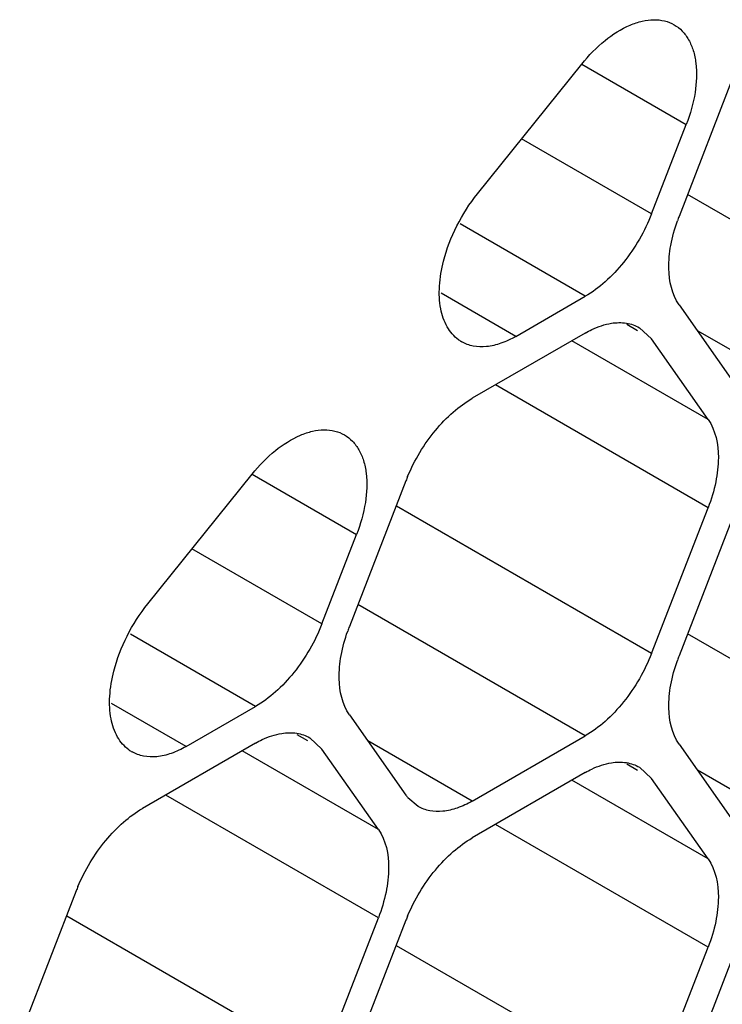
# Model space of a CAD drawing. Header units: inches. Extents: x 0 to 34, y 0 to 22.
# Tile 71 of 119: x 8.4306 to 8.528, y 15.8398 to 15.9763. Entities that reach past the tile are written whole.
import ezdxf

# ---------------------------------------------------------------- set-up
doc = ezdxf.new("R2010")
doc.units = ezdxf.units.IN
doc.header["$LTSCALE"] = 1.87
doc.header["$MEASUREMENT"] = 0
doc.layers.get('0').update_dxf_attribs({"linetype": 'CONTINUOUS'})

msp = doc.modelspace()

# ---------------------------------------------------------------- linework, layer by layer
at = {"color": 7, "linetype": 'CONTINUOUS'}
for p, q in [((8.4940663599, 15.952177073), (8.508521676, 15.9701599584)), ((8.5085223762, 15.9701611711), (8.5230105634, 15.9617958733)), ((8.5298550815, 15.9692465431), (8.5220134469, 15.9490361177)), ((8.5181921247, 15.9493772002), (8.5230105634, 15.9617958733)), ((8.5181921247, 15.9493772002), (8.5001769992, 15.9597789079)), ((8.5547239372, 15.9338693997), (8.5231926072, 15.9520751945)), ((8.5090065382, 15.9379500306), (8.4916410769, 15.9479766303)), ((8.4993696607, 15.9323858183), (8.4890155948, 15.9383641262)), ((8.4993696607, 15.9323858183), (8.5090065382, 15.9379500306)), ((8.5220134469, 15.9367890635), (8.5298550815, 15.9256339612)), ((8.5090065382, 15.9328550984), (8.493323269, 15.9237997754)), ((8.5162514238, 15.9331557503), (8.5147508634, 15.934022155)), ((8.5165060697, 15.9335967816), (8.5181921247, 15.9320352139)), ((8.5390406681, 15.9248140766), (8.5245498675, 15.9331808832)), ((8.5260337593, 15.9208801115), (8.507150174, 15.931783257)), ((8.5260337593, 15.9208801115), (8.5181921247, 15.9320352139)), ((8.5260337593, 15.9086330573), (8.4965445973, 15.9256597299)), ((8.4483489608, 15.8953031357), (8.462804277, 15.9132860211)), ((8.4628049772, 15.9132872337), (8.4772931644, 15.904921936)), ((8.4841376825, 15.9123726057), (8.4762960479, 15.8921621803)), ((8.5181921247, 15.8884226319), (8.4828367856, 15.9088363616)), ((8.5181921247, 15.8884226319), (8.5260337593, 15.9086330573)), ((8.5298550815, 15.9082919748), (8.5220134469, 15.8880815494)), ((8.4724747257, 15.8925032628), (8.4772931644, 15.904921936)), ((8.4724747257, 15.8925032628), (8.4544596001, 15.9029049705)), ((8.5090065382, 15.8769954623), (8.4774752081, 15.8952012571)), ((8.4632891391, 15.8810760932), (8.4459236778, 15.8911026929)), ((8.5547239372, 15.8729148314), (8.5231926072, 15.8911206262)), ((8.4536522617, 15.875511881), (8.4432981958, 15.8814901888)), ((8.4536522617, 15.875511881), (8.4632891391, 15.8810760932)), ((8.4762960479, 15.8799151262), (8.4841376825, 15.8687600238)), ((8.4705340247, 15.8762818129), (8.4690334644, 15.8771482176)), ((8.493323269, 15.8679401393), (8.5090065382, 15.8769954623)), ((8.4632891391, 15.875981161), (8.44760587, 15.866925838)), ((8.4707886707, 15.8767228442), (8.4724747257, 15.8751612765)), ((8.493323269, 15.8679401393), (8.4788324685, 15.8763069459)), ((8.5220134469, 15.8758344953), (8.5298550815, 15.8646793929)), ((8.4803163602, 15.8640061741), (8.4614327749, 15.8749093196)), ((8.4803163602, 15.8640061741), (8.4724747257, 15.8751612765)), ((8.5162514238, 15.872201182), (8.5147508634, 15.8730675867)), ((8.5090065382, 15.8719005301), (8.493323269, 15.8628452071)), ((8.5165060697, 15.8726422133), (8.5181921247, 15.8710806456)), ((8.5390406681, 15.8638595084), (8.5245498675, 15.872226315)), ((8.5260337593, 15.8599255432), (8.507150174, 15.8708286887)), ((8.5260337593, 15.8599255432), (8.5181921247, 15.8710806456)), ((8.4803163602, 15.85175912), (8.4508271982, 15.8687857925)), ((8.4858234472, 15.8671979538), (8.4844046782, 15.86840927)), ((8.5260337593, 15.8476784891), (8.4965445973, 15.8647051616)), ((8.4384202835, 15.8554986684), (8.4305786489, 15.8352882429)), ((8.4724747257, 15.8315486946), (8.4371193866, 15.8519624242)), ((8.4724747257, 15.8315486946), (8.4803163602, 15.85175912)), ((8.4841376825, 15.8514180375), (8.4762960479, 15.831207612)), ((8.5181921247, 15.8274680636), (8.4828367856, 15.8478817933)), ((8.5181921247, 15.8274680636), (8.5260337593, 15.8476784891)), ((8.5298550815, 15.8473374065), (8.5220134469, 15.8271269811))]:
    msp.add_line(p, q, dxfattribs=at)
for centre, radius, start, end in [((8.5440138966, 15.9404992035), 0.023598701, 158.7920724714, 160.4284236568), ((8.4943658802, 15.9359698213), 0.0049956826, 234.1546884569, 240.0165140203), ((8.5066552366, 15.9036338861), 0.0241537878, 157.2968945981, 158.789525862), ((8.4982964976, 15.8836252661), 0.023598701, 158.7920724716, 160.4284236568), ((8.5440138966, 15.8795446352), 0.023598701, 158.7920724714, 160.4284236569), ((8.4486484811, 15.8790958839), 0.0049956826, 234.1546884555, 240.0165140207), ((8.4888599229, 15.8720776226), 0.0057711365, 215.0898687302, 219.4673072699), ((8.4609378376, 15.8467599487), 0.0241537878, 157.2968945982, 158.7895258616), ((8.5066552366, 15.8426793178), 0.0241537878, 157.2968945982, 158.7895258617)]:
    msp.add_arc(centre, radius, start, end, dxfattribs=at)
for points, knots in [([(8.508521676, 15.9701599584), (8.5094816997, 15.9713542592), (8.5115055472, 15.9734403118), (8.5144698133, 15.9753547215), (8.516839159, 15.9761560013), (8.5184723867, 15.9763683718), (8.5199940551, 15.9762072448), (8.520913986, 15.9758434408), (8.5213253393, 15.9756059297)], [0, 0, 0, 0, 0.3067864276, 0.5777459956, 0.696707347, 0.8050117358, 0.9049003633, 1, 1, 1, 1]), ([(8.5213253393, 15.9756059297), (8.521736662, 15.9753684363), (8.522511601, 15.9747536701), (8.52341187, 15.9735165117), (8.524044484, 15.971996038), (8.5245351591, 15.9695437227), (8.5243593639, 15.9660197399), (8.5235647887, 15.9632242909), (8.5230105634, 15.9617958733)], [0, 0, 0, 0, 0.0951015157, 0.194991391, 0.3032961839, 0.4222570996, 0.6932145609, 1, 1, 1, 1]), ([(8.4893438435, 15.9428405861), (8.4897725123, 15.9445212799), (8.491050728, 15.947819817), (8.4929560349, 15.9507957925), (8.4940663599, 15.952177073)], [0, 0, 0, 0, 0.494621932, 1, 1, 1, 1]), ([(8.5181921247, 15.9493772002), (8.5177229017, 15.9481678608), (8.5165890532, 15.9458199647), (8.5144241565, 15.9426360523), (8.5119028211, 15.9399475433), (8.509986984, 15.9385161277), (8.5090065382, 15.9379500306)], [0, 0, 0, 0, 0.2610993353, 0.522460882, 0.7721201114, 1, 1, 1, 1]), ([(8.5220134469, 15.9367890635), (8.5210133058, 15.9382118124), (8.5204012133, 15.9411711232), (8.5207892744, 15.9451190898), (8.5213858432, 15.9472994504), (8.52177864, 15.9484043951)], [0, 0, 0, 0, 0.4368183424, 0.7054520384, 1, 1, 1, 1]), ([(8.4914404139, 15.9319203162), (8.4908008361, 15.9323823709), (8.4896718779, 15.9337168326), (8.4888080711, 15.9363534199), (8.4886806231, 15.9394965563), (8.4890529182, 15.9416999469), (8.4893438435, 15.9428405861)], [0, 0, 0, 0, 0.2019963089, 0.4317496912, 0.698637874, 1, 1, 1, 1]), ([(8.5090065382, 15.9328550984), (8.5093071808, 15.9330286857), (8.510451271, 15.9336330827), (8.51169823, 15.9340632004), (8.5126342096, 15.9342110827)], [0, 0, 0, 0, 0.2681277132, 1, 1, 1, 1]), ([(8.5126342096, 15.9342110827), (8.513316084, 15.934318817), (8.5146665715, 15.9343556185), (8.5159558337, 15.9339160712), (8.51650636, 15.9335972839)], [0, 0, 0, 0, 0.5204180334, 1, 1, 1, 1]), ([(8.4993696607, 15.9323858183), (8.4987134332, 15.9320069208), (8.4974034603, 15.9313873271), (8.4953921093, 15.9308970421), (8.4935010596, 15.9309438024), (8.4923639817, 15.93135733), (8.4918692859, 15.9316427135)], [0, 0, 0, 0, 0.2888502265, 0.5488509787, 0.7822980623, 1, 1, 1, 1]), ([(8.4843729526, 15.9129561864), (8.4853316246, 15.9152480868), (8.4872520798, 15.918457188), (8.49054724, 15.9218986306), (8.4923850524, 15.9232580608), (8.493323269, 15.9237997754)], [0, 0, 0, 0, 0.5227410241, 0.7720403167, 1, 1, 1, 1]), ([(8.5260337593, 15.9208801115), (8.5270861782, 15.9193829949), (8.5276776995, 15.9162336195), (8.5271717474, 15.9120799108), (8.5264820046, 15.9097883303), (8.5260337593, 15.9086330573)], [0, 0, 0, 0, 0.4354565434, 0.7051324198, 1, 1, 1, 1]), ([(8.462804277, 15.9132860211), (8.4637643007, 15.9144803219), (8.4657881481, 15.9165663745), (8.4687524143, 15.9184807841), (8.4711217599, 15.919282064), (8.4727549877, 15.9194944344), (8.4742766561, 15.9193333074), (8.4751965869, 15.9189695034), (8.4756079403, 15.9187319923)], [0, 0, 0, 0, 0.3067864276, 0.5777459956, 0.696707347, 0.8050117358, 0.9049003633, 1, 1, 1, 1]), ([(8.4756079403, 15.9187319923), (8.4760192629, 15.9184944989), (8.476794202, 15.9178797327), (8.477694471, 15.9166425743), (8.4783270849, 15.9151221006), (8.47881776, 15.9126697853), (8.4786419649, 15.9091458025), (8.4778473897, 15.9063503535), (8.4772931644, 15.904921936)], [0, 0, 0, 0, 0.0951015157, 0.194991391, 0.3032961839, 0.4222570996, 0.6932145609, 1, 1, 1, 1]), ([(8.4436264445, 15.8859666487), (8.4440551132, 15.8876473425), (8.4453333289, 15.8909458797), (8.4472386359, 15.8939218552), (8.4483489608, 15.8953031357)], [0, 0, 0, 0, 0.494621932, 1, 1, 1, 1]), ([(8.4724747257, 15.8925032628), (8.4720055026, 15.8912939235), (8.4708716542, 15.8889460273), (8.4687067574, 15.8857621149), (8.466185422, 15.8830736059), (8.4642695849, 15.8816421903), (8.4632891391, 15.8810760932)], [0, 0, 0, 0, 0.2610993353, 0.522460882, 0.7721201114, 1, 1, 1, 1]), ([(8.4762960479, 15.8799151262), (8.4752959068, 15.881337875), (8.4746838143, 15.8842971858), (8.4750718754, 15.8882451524), (8.4756684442, 15.890425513), (8.476061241, 15.8915304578)], [0, 0, 0, 0, 0.4368183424, 0.7054520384, 1, 1, 1, 1]), ([(8.5181921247, 15.8884226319), (8.5177229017, 15.8872132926), (8.5165890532, 15.8848653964), (8.5144241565, 15.881681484), (8.5119028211, 15.878992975), (8.509986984, 15.8775615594), (8.5090065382, 15.8769954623)], [0, 0, 0, 0, 0.2610993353, 0.522460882, 0.7721201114, 1, 1, 1, 1]), ([(8.5220134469, 15.8758344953), (8.5210133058, 15.8772572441), (8.5204012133, 15.8802165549), (8.5207892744, 15.8841645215), (8.5213858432, 15.8863448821), (8.52177864, 15.8874498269)], [0, 0, 0, 0, 0.4368183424, 0.7054520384, 1, 1, 1, 1]), ([(8.4457230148, 15.8750463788), (8.4450834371, 15.8755084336), (8.4439544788, 15.8768428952), (8.443090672, 15.8794794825), (8.442963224, 15.882622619), (8.4433355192, 15.8848260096), (8.4436264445, 15.8859666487)], [0, 0, 0, 0, 0.2019963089, 0.4317496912, 0.698637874, 1, 1, 1, 1]), ([(8.4632891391, 15.875981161), (8.4635897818, 15.8761547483), (8.464733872, 15.8767591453), (8.4659808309, 15.877189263), (8.4669168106, 15.8773371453)], [0, 0, 0, 0, 0.2681277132, 1, 1, 1, 1]), ([(8.4669168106, 15.8773371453), (8.467598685, 15.8774448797), (8.4689491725, 15.8774816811), (8.4702384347, 15.8770421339), (8.470788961, 15.8767233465)], [0, 0, 0, 0, 0.5204180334, 1, 1, 1, 1]), ([(8.4536522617, 15.875511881), (8.4529960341, 15.8751329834), (8.4516860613, 15.8745133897), (8.4496747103, 15.8740231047), (8.4477836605, 15.874069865), (8.4466465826, 15.8744833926), (8.4461518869, 15.8747687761)], [0, 0, 0, 0, 0.2888502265, 0.5488509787, 0.7822980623, 1, 1, 1, 1]), ([(8.5090065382, 15.8719005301), (8.5093071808, 15.8720741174), (8.510451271, 15.8726785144), (8.51169823, 15.8731086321), (8.5126342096, 15.8732565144)], [0, 0, 0, 0, 0.2681277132, 1, 1, 1, 1]), ([(8.5126342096, 15.8732565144), (8.513316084, 15.8733642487), (8.5146665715, 15.8734010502), (8.5159558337, 15.8729615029), (8.51650636, 15.8726427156)], [0, 0, 0, 0, 0.5204180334, 1, 1, 1, 1]), ([(8.493323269, 15.8679401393), (8.4926658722, 15.8675605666), (8.4913560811, 15.866939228), (8.489344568, 15.8664505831), (8.4874549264, 15.8664975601), (8.4863181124, 15.8669115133), (8.4858234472, 15.8671979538)], [0, 0, 0, 0, 0.2893482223, 0.5490113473, 0.7821190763, 1, 1, 1, 1]), ([(8.4386555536, 15.8560822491), (8.4396142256, 15.8583741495), (8.4415346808, 15.8615832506), (8.444829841, 15.8650246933), (8.4466676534, 15.8663841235), (8.44760587, 15.866925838)], [0, 0, 0, 0, 0.5227410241, 0.7720403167, 1, 1, 1, 1]), ([(8.4803163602, 15.8640061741), (8.4813687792, 15.8625090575), (8.4819603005, 15.8593596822), (8.4814543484, 15.8552059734), (8.4807646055, 15.8529143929), (8.4803163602, 15.85175912)], [0, 0, 0, 0, 0.4354565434, 0.7051324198, 1, 1, 1, 1]), ([(8.4843729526, 15.8520016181), (8.4853316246, 15.8542935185), (8.4872520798, 15.8575026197), (8.49054724, 15.8609440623), (8.4923850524, 15.8623034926), (8.493323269, 15.8628452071)], [0, 0, 0, 0, 0.5227410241, 0.7720403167, 1, 1, 1, 1]), ([(8.5260337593, 15.8599255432), (8.5270861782, 15.8584284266), (8.5276776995, 15.8552790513), (8.5271717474, 15.8511253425), (8.5264820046, 15.848833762), (8.5260337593, 15.8476784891)], [0, 0, 0, 0, 0.4354565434, 0.7051324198, 1, 1, 1, 1])]:
    msp.add_open_spline(points, degree=3, knots=knots, dxfattribs=at)

doc.saveas('drawing.dxf')
